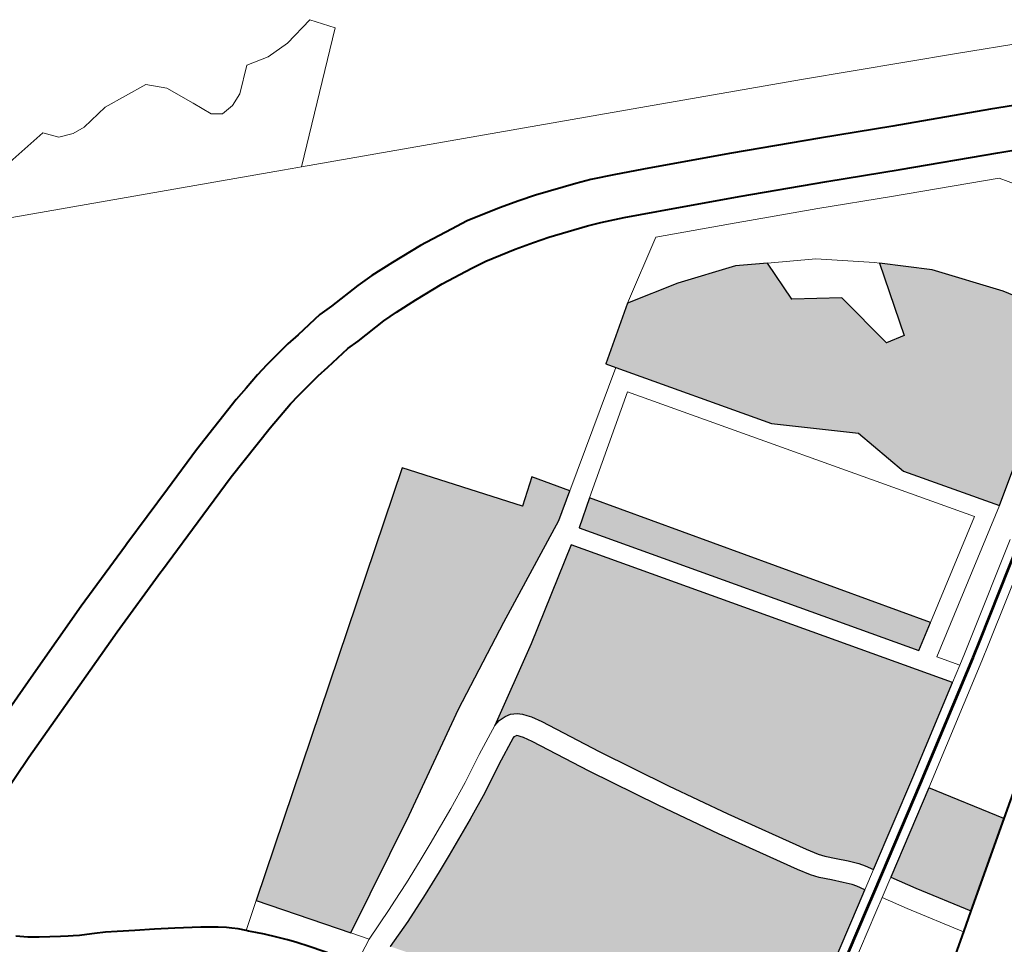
# Model space of a CAD drawing. Header units: metres. Extents: x 149090 to 149776, y 485756 to 486362.
# Tile 86 of 93: x 149590.94 to 149598.76, y 486329.17 to 486336.52. Entities that reach past the tile are written whole.
import ezdxf

# ---------------------------------------------------------------- set-up
doc = ezdxf.new("R2010")
doc.units = ezdxf.units.M
doc.header["$MEASUREMENT"] = 0
for name, color, linetype, lineweight in [('WVB-pen-brm-dik 018', 6, 'Continuous', 13), ('WVB-pen-brm-dik 050', 6, 'Continuous', 53), ('WVB-pen-dik 035', 1, 'Continuous', 40), ('WVB-raster-20%', 254, 'Continuous', 30), ('WVB-raster-60%', 253, 'Continuous', 30)]:
    doc.layers.add(name, color=color, linetype=linetype, lineweight=lineweight)

# ---------------------------------------------------------------- blocks, each defined once
blk = doc.blocks.new('INZET')
at = {"layer": 'WVB-raster-20%'}
for points in [[(-0.045455, -0.030839), (-0.046384, -0.029553), (-0.040528, -0.025267), (-0.039317, -0.02687), (-0.038925, -0.026576), (-0.038558, -0.027104), (-0.038974, -0.027388), (-0.040621, -0.028202), (-0.042006, -0.028917), (-0.043615, -0.029844)], [(-0.033117, -0.031228), (-0.034045, -0.029904), (-0.034282, -0.028997), (-0.035325, -0.028078), (-0.036834, -0.025925), (-0.036932, -0.025785), (-0.036092, -0.025194), (-0.035254, -0.025397), (-0.034347, -0.025699), (-0.033907, -0.025955), (-0.03392, -0.026647), (-0.033261, -0.027087), (-0.033092, -0.028083), (-0.032795, -0.028147), (-0.032455, -0.026982), (-0.031829, -0.027553), (-0.031104, -0.02848), (-0.030786, -0.028981), (-0.031064, -0.029177), (-0.030752, -0.029619), (-0.031428, -0.030079)], [(-0.035489, -0.032374), (-0.038779, -0.027668), (-0.038369, -0.027378), (-0.035081, -0.032116)], [(-0.038086, -0.034803), (-0.03816, -0.034682), (-0.038219, -0.03459), (-0.038338, -0.034459), (-0.03847, -0.034316), (-0.038597, -0.034183), (-0.038664, -0.034095), (-0.038772, -0.033923), (-0.03947, -0.032746), (-0.03998, -0.03184), (-0.040566, -0.030756), (-0.041039, -0.029843), (-0.04113, -0.029689), (-0.041176, -0.029626), (-0.04122, -0.029572), (-0.041284, -0.029513), (-0.041375, -0.029462), (-0.041468, -0.029442), (-0.04158, -0.029438), (-0.041683, -0.029466), (-0.040464, -0.028738), (-0.03904, -0.027818), (-0.035349, -0.033098), (-0.036735, -0.033969)], [(-0.0372, -0.036233), (-0.037706, -0.035434), (-0.037931, -0.03506), (-0.036618, -0.03425), (-0.035923, -0.035335)]]:
    blk.add_hatch(color=256, dxfattribs=at).paths.add_polyline_path(points)
at = {"layer": 'WVB-raster-20%', "extrusion": (0, 0, -1)}
blk.add_hatch(color=256, dxfattribs=at).paths.add_polyline_path([(0.041203, -0.03672), (0.040535, -0.036317), (0.038605, -0.035123), (0.038384, -0.034987), (0.038457, -0.034868), (0.038498, -0.034804), (0.038596, -0.034695), (0.038725, -0.034555), (0.038864, -0.03441), (0.038952, -0.034294), (0.039071, -0.034105), (0.039773, -0.032922), (0.040286, -0.032009), (0.040875, -0.03092), (0.041346, -0.030012), (0.041422, -0.029882), (0.041454, -0.02984), (0.041477, -0.029811), (0.041491, -0.029798), (0.041499, -0.029793), (0.041512, -0.029791), (0.04154, -0.029789), (0.041558, -0.029795), (0.041992, -0.030009), (0.042432, -0.030246), (0.042865, -0.030455), (0.043466, -0.03073), (0.043749, -0.030856), (0.044139, -0.031021), (0.044611, -0.031213), (0.045066, -0.031377)])
at = {"layer": 'WVB-pen-brm-dik 018'}
for p, q in [((-0.039355, -0.020307), (-0.046798, -0.016794)), ((-0.042885, -0.017712), (-0.042125, -0.017628)), ((-0.042125, -0.017628), (-0.042885, -0.017712)), ((-0.042125, -0.017628), (-0.041956, -0.017831)), ((-0.041956, -0.017831), (-0.042125, -0.017628)), ((-0.041956, -0.017831), (-0.041736, -0.017915)), ((-0.041736, -0.017915), (-0.041956, -0.017831)), ((-0.041736, -0.017915), (-0.041534, -0.017932)), ((-0.041534, -0.017932), (-0.041736, -0.017915)), ((-0.041534, -0.017932), (-0.041078, -0.017865)), ((-0.041078, -0.017865), (-0.041534, -0.017932)), ((-0.041078, -0.017865), (-0.040342, -0.017943)), ((-0.040342, -0.017943), (-0.041078, -0.017865)), ((-0.040342, -0.017943), (-0.040106, -0.01818)), ((-0.040106, -0.01818), (-0.040342, -0.017943)), ((-0.040106, -0.01818), (-0.039903, -0.018619)), ((-0.039903, -0.018619), (-0.040106, -0.01818)), ((-0.038129, -0.018704), (-0.037623, -0.018602)), ((-0.037623, -0.018602), (-0.038129, -0.018704)), ((-0.037623, -0.018602), (-0.037369, -0.01894)), ((-0.037369, -0.01894), (-0.037623, -0.018602)), ((-0.039903, -0.018619), (-0.039768, -0.018923)), ((-0.039768, -0.018923), (-0.039903, -0.018619)), ((-0.03921, -0.018923), (-0.038856, -0.018619)), ((-0.038856, -0.018619), (-0.03921, -0.018923)), ((-0.038856, -0.018619), (-0.038501, -0.018704)), ((-0.038501, -0.018704), (-0.038856, -0.018619)), ((-0.038501, -0.018704), (-0.038129, -0.018704)), ((-0.038129, -0.018704), (-0.038501, -0.018704)), ((-0.039768, -0.018923), (-0.039616, -0.019025)), ((-0.039616, -0.019025), (-0.039768, -0.018923)), ((-0.039413, -0.019008), (-0.03921, -0.018923)), ((-0.03921, -0.018923), (-0.039413, -0.019008)), ((-0.039616, -0.019025), (-0.039413, -0.019008)), ((-0.039413, -0.019008), (-0.039616, -0.019025)), ((-0.037369, -0.01894), (-0.039077, -0.020438)), ((-0.039077, -0.020438), (-0.037369, -0.01894)), ((-0.039131, -0.020412), (-0.039355, -0.020307)), ((-0.039077, -0.020438), (-0.039131, -0.020412)), ((-0.039077, -0.020438), (-0.034044, -0.022813)), ((-0.040661, -0.022588), (-0.040194, -0.022525)), ((-0.040194, -0.022525), (-0.039963, -0.022521)), ((-0.039963, -0.022521), (-0.039435, -0.022494)), ((-0.039435, -0.022494), (-0.039157, -0.022494)), ((-0.039157, -0.022494), (-0.038773, -0.022512)), ((-0.038773, -0.022512), (-0.038251, -0.022548)), ((-0.041343, -0.02269), (-0.040875, -0.022614)), ((-0.040875, -0.022614), (-0.040661, -0.022588)), ((-0.038251, -0.022548), (-0.0377, -0.022622)), ((-0.0377, -0.022622), (-0.037421, -0.022659)), ((-0.037421, -0.022659), (-0.036884, -0.022785)), ((-0.042057, -0.022864), (-0.041825, -0.022807)), ((-0.041825, -0.022807), (-0.041554, -0.022737)), ((-0.041554, -0.022737), (-0.041343, -0.02269)), ((-0.036884, -0.022785), (-0.036566, -0.02287)), ((-0.034044, -0.022813), (-0.031785, -0.023884)), ((-0.043036, -0.023152), (-0.042057, -0.022864)), ((-0.036566, -0.02287), (-0.036298, -0.02295)), ((-0.036298, -0.02295), (-0.035667, -0.023164)), ((-0.04377, -0.023395), (-0.043036, -0.023152)), ((-0.040776, -0.023307), (-0.041211, -0.023378)), ((-0.040571, -0.023282), (-0.040776, -0.023307)), ((-0.040141, -0.023224), (-0.040571, -0.023282)), ((-0.039939, -0.02322), (-0.040141, -0.023224)), ((-0.039418, -0.023194), (-0.039939, -0.02322)), ((-0.039173, -0.023194), (-0.039418, -0.023194)), ((-0.038813, -0.023211), (-0.039173, -0.023194)), ((-0.038322, -0.023245), (-0.038813, -0.023211)), ((-0.037792, -0.023316), (-0.038322, -0.023245)), ((-0.035667, -0.023164), (-0.035435, -0.023251)), ((-0.035435, -0.023251), (-0.035069, -0.023411)), ((-0.044798, -0.023737), (-0.04377, -0.023395)), ((-0.041391, -0.023418), (-0.041653, -0.023485)), ((-0.041211, -0.023378), (-0.041391, -0.023418)), ((-0.037547, -0.023349), (-0.037792, -0.023316)), ((-0.037054, -0.023464), (-0.037547, -0.023349)), ((-0.036758, -0.023543), (-0.037054, -0.023464)), ((-0.035069, -0.023411), (-0.034578, -0.023636)), ((-0.041874, -0.02354), (-0.042828, -0.02382)), ((-0.041653, -0.023485), (-0.041874, -0.02354)), ((-0.036511, -0.023617), (-0.036758, -0.023543)), ((-0.035902, -0.023824), (-0.036511, -0.023617)), ((-0.045962, -0.024128), (-0.044837, -0.02375)), ((-0.044837, -0.02375), (-0.044798, -0.023737)), ((-0.034578, -0.023636), (-0.033368, -0.024201)), ((-0.042828, -0.02382), (-0.043549, -0.02406)), ((-0.035699, -0.0239), (-0.035902, -0.023824)), ((-0.035354, -0.024051), (-0.035699, -0.0239)), ((-0.031785, -0.023884), (-0.029531, -0.024965)), ((-0.043549, -0.02406), (-0.044575, -0.0244)), ((-0.03487, -0.024272), (-0.035354, -0.024051)), ((-0.047203, -0.024573), (-0.045962, -0.024128)), ((-0.033368, -0.024201), (-0.032088, -0.024808)), ((-0.044575, -0.0244), (-0.044614, -0.024413)), ((-0.034816, -0.024297), (-0.03487, -0.024272)), ((-0.033666, -0.024834), (-0.034816, -0.024297)), ((-0.044614, -0.024413), (-0.045732, -0.024789)), ((-0.048265, -0.024952), (-0.047203, -0.024573)), ((-0.036092, -0.025194), (-0.03512, -0.024596)), ((-0.03512, -0.024596), (-0.036092, -0.025194)), ((-0.03512, -0.024596), (-0.034027, -0.025106)), ((-0.034027, -0.025106), (-0.03512, -0.024596)), ((-0.045732, -0.024789), (-0.046967, -0.025232)), ((-0.032391, -0.02544), (-0.033666, -0.024834)), ((-0.032088, -0.024808), (-0.031023, -0.025324)), ((-0.029531, -0.024965), (-0.027281, -0.026056)), ((-0.034027, -0.025106), (-0.032753, -0.02571)), ((-0.032753, -0.02571), (-0.034027, -0.025106)), ((-0.046967, -0.025232), (-0.048025, -0.025609)), ((-0.046384, -0.029553), (-0.040528, -0.025267)), ((-0.040528, -0.025267), (-0.039317, -0.02687)), ((-0.036932, -0.025785), (-0.036092, -0.025194)), ((-0.036092, -0.025194), (-0.035254, -0.025397)), ((-0.031023, -0.025324), (-0.029604, -0.026)), ((-0.035254, -0.025397), (-0.034347, -0.025699)), ((-0.031326, -0.025955), (-0.032391, -0.02544)), ((-0.048025, -0.025609), (-0.049158, -0.026035)), ((-0.036834, -0.025925), (-0.036932, -0.025785)), ((-0.034347, -0.025699), (-0.033907, -0.025955)), ((-0.032753, -0.02571), (-0.031689, -0.026226)), ((-0.031689, -0.026226), (-0.032753, -0.02571)), ((-0.038558, -0.027104), (-0.036834, -0.025925)), ((-0.036834, -0.025925), (-0.038558, -0.027104)), ((-0.035325, -0.028078), (-0.036834, -0.025925)), ((-0.033907, -0.025955), (-0.03392, -0.026647)), ((-0.033239, -0.026344), (-0.033907, -0.025955)), ((-0.033907, -0.025955), (-0.033239, -0.026344)), ((-0.029907, -0.02663), (-0.031326, -0.025955)), ((-0.029604, -0.026), (-0.028665, -0.026457)), ((-0.031689, -0.026226), (-0.030119, -0.026973)), ((-0.030119, -0.026973), (-0.031689, -0.026226)), ((-0.038369, -0.027378), (-0.036906, -0.026344)), ((-0.036906, -0.026344), (-0.038369, -0.027378)), ((-0.036906, -0.026344), (-0.033543, -0.031143)), ((-0.033543, -0.031143), (-0.036906, -0.026344)), ((-0.032514, -0.026928), (-0.033239, -0.026344)), ((-0.033239, -0.026344), (-0.032514, -0.026928)), ((-0.039317, -0.02687), (-0.038925, -0.026576)), ((-0.038925, -0.026576), (-0.038558, -0.027104)), ((-0.03392, -0.026647), (-0.033261, -0.027087)), ((-0.028971, -0.027086), (-0.029907, -0.02663)), ((-0.032795, -0.028147), (-0.032455, -0.026982)), ((-0.032455, -0.026982), (-0.032514, -0.026928)), ((-0.032514, -0.026928), (-0.032455, -0.026982)), ((-0.032455, -0.026982), (-0.031829, -0.027553)), ((-0.030119, -0.026973), (-0.029331, -0.028147)), ((-0.029331, -0.028147), (-0.030119, -0.026973)), ((-0.038558, -0.027104), (-0.038974, -0.027388)), ((-0.033261, -0.027087), (-0.033092, -0.028083)), ((-0.038779, -0.027668), (-0.038369, -0.027378)), ((-0.038369, -0.027378), (-0.035081, -0.032116)), ((-0.038974, -0.027388), (-0.040621, -0.028202)), ((-0.035489, -0.032374), (-0.038779, -0.027668)), ((-0.031829, -0.027553), (-0.031104, -0.02848)), ((-0.049833, -0.027816), (-0.049686, -0.027939)), ((-0.040464, -0.028738), (-0.03904, -0.027818)), ((-0.03904, -0.027818), (-0.035349, -0.033098)), ((-0.049686, -0.027939), (-0.049539, -0.028044)), ((-0.049539, -0.028044), (-0.049255, -0.028228)), ((-0.034282, -0.028997), (-0.035325, -0.028078)), ((-0.033092, -0.028083), (-0.032795, -0.028147)), ((-0.049255, -0.028228), (-0.049154, -0.028294)), ((-0.049154, -0.028294), (-0.049088, -0.028337)), ((-0.040621, -0.028202), (-0.042006, -0.028917)), ((-0.049088, -0.028337), (-0.049, -0.028389)), ((-0.049, -0.028389), (-0.048898, -0.028445)), ((-0.048898, -0.028445), (-0.048791, -0.028501)), ((-0.048791, -0.028501), (-0.048632, -0.028582)), ((-0.048632, -0.028582), (-0.048473, -0.028682)), ((-0.031104, -0.02848), (-0.030786, -0.028981)), ((-0.048473, -0.028682), (-0.048235, -0.028829)), ((-0.041683, -0.029466), (-0.040464, -0.028738)), ((-0.048235, -0.028829), (-0.04797, -0.028994)), ((-0.042006, -0.028917), (-0.043615, -0.029844)), ((-0.04797, -0.028994), (-0.047696, -0.029165)), ((-0.034045, -0.029904), (-0.034282, -0.028997)), ((-0.047696, -0.029165), (-0.047351, -0.029393)), ((-0.047351, -0.029393), (-0.047125, -0.02955)), ((-0.047125, -0.02955), (-0.047021, -0.029631)), ((-0.046384, -0.029553), (-0.046791, -0.029851)), ((-0.046791, -0.029851), (-0.046384, -0.029553)), ((-0.045455, -0.030839), (-0.046384, -0.029553)), ((-0.041683, -0.029466), (-0.042153, -0.029698)), ((-0.042153, -0.029698), (-0.041683, -0.029466)), ((-0.04158, -0.029438), (-0.041683, -0.029466)), ((-0.041468, -0.029442), (-0.04158, -0.029438)), ((-0.041375, -0.029462), (-0.041468, -0.029442)), ((-0.041284, -0.029513), (-0.041375, -0.029462)), ((-0.04122, -0.029572), (-0.041284, -0.029513)), ((-0.047021, -0.029631), (-0.046956, -0.029689)), ((-0.046956, -0.029689), (-0.04688, -0.029757)), ((-0.042153, -0.029698), (-0.042591, -0.029934)), ((-0.042591, -0.029934), (-0.042153, -0.029698)), ((-0.041176, -0.029626), (-0.04122, -0.029572)), ((-0.04113, -0.029689), (-0.041176, -0.029626)), ((-0.041039, -0.029843), (-0.04113, -0.029689)), ((-0.04688, -0.029757), (-0.046791, -0.029851)), ((-0.046791, -0.029851), (-0.046764, -0.029879)), ((-0.046764, -0.029879), (-0.046681, -0.029965)), ((-0.043615, -0.029844), (-0.045455, -0.030839)), ((-0.041992, -0.030009), (-0.041558, -0.029795)), ((-0.041558, -0.029795), (-0.04154, -0.029789)), ((-0.04154, -0.029789), (-0.041512, -0.029791)), ((-0.041512, -0.029791), (-0.041499, -0.029793)), ((-0.041499, -0.029793), (-0.041491, -0.029798)), ((-0.041491, -0.029798), (-0.041477, -0.029811)), ((-0.041477, -0.029811), (-0.041454, -0.02984)), ((-0.041454, -0.02984), (-0.041422, -0.029882)), ((-0.041422, -0.029882), (-0.041346, -0.030012)), ((-0.040566, -0.030756), (-0.041039, -0.029843)), ((-0.046681, -0.029965), (-0.046584, -0.030067)), ((-0.042591, -0.029934), (-0.043014, -0.030138)), ((-0.043014, -0.030138), (-0.042591, -0.029934)), ((-0.042432, -0.030246), (-0.041992, -0.030009)), ((-0.041346, -0.030012), (-0.040875, -0.03092)), ((-0.033117, -0.031228), (-0.034045, -0.029904)), ((-0.046584, -0.030067), (-0.046452, -0.030217)), ((-0.043014, -0.030138), (-0.04361, -0.030411)), ((-0.04361, -0.030411), (-0.043014, -0.030138)), ((-0.031428, -0.030079), (-0.033117, -0.031228)), ((-0.046452, -0.030217), (-0.046339, -0.030349)), ((-0.046339, -0.030349), (-0.046252, -0.030457)), ((-0.042865, -0.030455), (-0.042432, -0.030246)), ((-0.046252, -0.030457), (-0.046112, -0.030649)), ((-0.04361, -0.030411), (-0.043889, -0.030535)), ((-0.043889, -0.030535), (-0.04361, -0.030411)), ((-0.043466, -0.03073), (-0.042865, -0.030455)), ((-0.043889, -0.030535), (-0.044273, -0.030698)), ((-0.044273, -0.030698), (-0.043889, -0.030535)), ((-0.044273, -0.030698), (-0.044597, -0.030829)), ((-0.044597, -0.030829), (-0.044273, -0.030698)), ((-0.043749, -0.030856), (-0.043466, -0.03073)), ((-0.03998, -0.03184), (-0.040566, -0.030756)), ((-0.045273, -0.03109), (-0.045455, -0.030839)), ((-0.045455, -0.030839), (-0.045273, -0.03109)), ((-0.044742, -0.030888), (-0.045273, -0.03109)), ((-0.045273, -0.03109), (-0.044742, -0.030888)), ((-0.044597, -0.030829), (-0.044742, -0.030888)), ((-0.044742, -0.030888), (-0.044597, -0.030829)), ((-0.044139, -0.031021), (-0.043749, -0.030856)), ((-0.040875, -0.03092), (-0.040286, -0.032009)), ((-0.045651, -0.031284), (-0.045273, -0.03109)), ((-0.045273, -0.03109), (-0.045651, -0.031284)), ((-0.044611, -0.031213), (-0.044139, -0.031021)), ((-0.045066, -0.031377), (-0.044611, -0.031213)), ((-0.033117, -0.031228), (-0.035316, -0.03262)), ((-0.035316, -0.03262), (-0.033117, -0.031228)), ((-0.033543, -0.031143), (-0.035081, -0.032116)), ((-0.035081, -0.032116), (-0.033543, -0.031143)), ((-0.03947, -0.032746), (-0.03998, -0.03184)), ((-0.034691, -0.032679), (-0.03329, -0.031768)), ((-0.040286, -0.032009), (-0.039773, -0.032922)), ((-0.033124, -0.032018), (-0.034519, -0.032925)), ((-0.035081, -0.032116), (-0.035489, -0.032374)), ((-0.035316, -0.03262), (-0.035094, -0.032938)), ((-0.035094, -0.032938), (-0.035316, -0.03262)), ((-0.034929, -0.032834), (-0.034691, -0.032679)), ((-0.038772, -0.033923), (-0.03947, -0.032746)), ((-0.035094, -0.032938), (-0.034929, -0.032834)), ((-0.039773, -0.032922), (-0.039071, -0.034105)), ((-0.035349, -0.033098), (-0.035094, -0.032938)), ((-0.034519, -0.032925), (-0.034767, -0.033087)), ((-0.034767, -0.033087), (-0.036618, -0.03425)), ((-0.038664, -0.034095), (-0.038772, -0.033923)), ((-0.035923, -0.035335), (-0.033856, -0.033882)), ((-0.039071, -0.034105), (-0.038952, -0.034294)), ((-0.038597, -0.034183), (-0.038664, -0.034095)), ((-0.03847, -0.034316), (-0.038597, -0.034183)), ((-0.036618, -0.03425), (-0.035923, -0.035335)), ((-0.038952, -0.034294), (-0.038864, -0.03441)), ((-0.038864, -0.03441), (-0.038725, -0.034555)), ((-0.038338, -0.034459), (-0.03847, -0.034316)), ((-0.038725, -0.034555), (-0.038596, -0.034695)), ((-0.038219, -0.03459), (-0.038338, -0.034459)), ((-0.038596, -0.034695), (-0.038498, -0.034804)), ((-0.03816, -0.034682), (-0.038219, -0.03459)), ((-0.038086, -0.034803), (-0.03816, -0.034682)), ((-0.038498, -0.034804), (-0.038457, -0.034868)), ((-0.038457, -0.034868), (-0.038384, -0.034987)), ((-0.038384, -0.034987), (-0.038086, -0.034803)), ((-0.037931, -0.03506), (-0.038229, -0.035244)), ((-0.037706, -0.035434), (-0.037931, -0.03506)), ((-0.038229, -0.035244), (-0.038447, -0.035379)), ((-0.038003, -0.035618), (-0.038229, -0.035244)), ((-0.038229, -0.035244), (-0.038003, -0.035618)), ((-0.038447, -0.035379), (-0.040379, -0.036573)), ((-0.0372, -0.036233), (-0.037706, -0.035434)), ((-0.037487, -0.036435), (-0.038003, -0.035618)), ((-0.038003, -0.035618), (-0.037487, -0.036435)), ((-0.037487, -0.036435), (-0.0372, -0.036233)), ((-0.040521, -0.038568), (-0.037487, -0.036435))]:
    blk.add_line(p, q, dxfattribs=at)
at = {"layer": 'WVB-pen-brm-dik 050'}
blk.add_line((-0.038308, -0.035116), (-0.03801, -0.034933), dxfattribs=at)
at = {"layer": 'WVB-pen-brm-dik 050', "flags": 128}
for points in [[(-0.034601, -0.0328), (-0.033207, -0.031893), (-0.033063, -0.031794)], [(-0.036698, -0.034123), (-0.034848, -0.03296), (-0.034601, -0.0328)], [(-0.03801, -0.034933), (-0.036697, -0.034122)], [(-0.041104, -0.036836), (-0.040457, -0.036445), (-0.038526, -0.035251), (-0.038308, -0.035116)]]:
    blk.add_lwpolyline(points, dxfattribs=at)
at = {"layer": 'WVB-pen-dik 035', "flags": 128}
for points in [[(-0.034578, -0.023636), (-0.035069, -0.023411), (-0.035435, -0.023251), (-0.035667, -0.023164), (-0.036298, -0.02295), (-0.036566, -0.02287), (-0.036884, -0.022785), (-0.037421, -0.022659), (-0.0377, -0.022622), (-0.038251, -0.022548), (-0.038773, -0.022512), (-0.039157, -0.022494), (-0.039435, -0.022494), (-0.039963, -0.022521), (-0.040194, -0.022525), (-0.040661, -0.022588), (-0.040875, -0.022614), (-0.041343, -0.02269), (-0.041554, -0.022737), (-0.041825, -0.022807), (-0.042057, -0.022864), (-0.043036, -0.023152), (-0.04377, -0.023395), (-0.044798, -0.023737)], [(-0.044575, -0.0244), (-0.043549, -0.02406), (-0.042828, -0.02382), (-0.041874, -0.02354), (-0.041653, -0.023485), (-0.041391, -0.023418), (-0.041211, -0.023378), (-0.040776, -0.023307), (-0.040571, -0.023282), (-0.040141, -0.023224), (-0.039939, -0.02322), (-0.039418, -0.023194), (-0.039173, -0.023194), (-0.038813, -0.023211), (-0.038322, -0.023245), (-0.037792, -0.023316), (-0.037547, -0.023349), (-0.037054, -0.023464), (-0.036758, -0.023543), (-0.036511, -0.023617), (-0.035902, -0.023824), (-0.035699, -0.0239), (-0.035354, -0.024051), (-0.03487, -0.024272)], [(-0.044798, -0.023737), (-0.044837, -0.02375), (-0.045962, -0.024128), (-0.047203, -0.024573), (-0.048265, -0.024952), (-0.049406, -0.02538), (-0.049869, -0.025558)], [(-0.026889, -0.027324), (-0.028665, -0.026457), (-0.029604, -0.026), (-0.031023, -0.025324), (-0.032088, -0.024808), (-0.033368, -0.024201), (-0.034578, -0.023636)], [(-0.049617, -0.026211), (-0.049158, -0.026035), (-0.048025, -0.025609), (-0.046967, -0.025232), (-0.045732, -0.024789), (-0.044614, -0.024413), (-0.044575, -0.0244)], [(-0.03487, -0.024272), (-0.034816, -0.024297)], [(-0.034816, -0.024297), (-0.033666, -0.024834), (-0.032391, -0.02544), (-0.031326, -0.025955), (-0.029907, -0.02663), (-0.028971, -0.027086), (-0.02823, -0.027448)], [(-0.046791, -0.029851), (-0.04688, -0.029757), (-0.046956, -0.029689), (-0.047021, -0.029631), (-0.047125, -0.02955), (-0.047351, -0.029393), (-0.047696, -0.029165), (-0.04797, -0.028994), (-0.048235, -0.028829), (-0.048473, -0.028682), (-0.048632, -0.028582), (-0.048791, -0.028501), (-0.048898, -0.028445), (-0.049, -0.028389), (-0.049088, -0.028337), (-0.049154, -0.028294), (-0.049255, -0.028228), (-0.049539, -0.028044), (-0.049686, -0.027939), (-0.049833, -0.027816)], [(-0.045651, -0.031284), (-0.045685, -0.031237), (-0.045699, -0.031218), (-0.045986, -0.030821), (-0.046112, -0.030649), (-0.046252, -0.030457), (-0.046339, -0.030349), (-0.046452, -0.030217), (-0.046584, -0.030067), (-0.046681, -0.029965), (-0.046764, -0.029879), (-0.046791, -0.029851)], [(-0.033856, -0.033882), (-0.035923, -0.035335)], [(-0.035923, -0.035335), (-0.0372, -0.036233)], [(-0.0372, -0.036233), (-0.037487, -0.036435)], [(-0.037487, -0.036435), (-0.040521, -0.038568)]]:
    blk.add_lwpolyline(points, dxfattribs=at)
at = {"layer": 'WVB-raster-20%', "flags": 128}
for points in [[(-0.045455, -0.030839), (-0.043615, -0.029844), (-0.042006, -0.028917), (-0.040621, -0.028202), (-0.038974, -0.027388), (-0.038558, -0.027104), (-0.038925, -0.026576), (-0.039317, -0.02687), (-0.040528, -0.025267), (-0.046384, -0.029553)], [(-0.030786, -0.028981), (-0.031104, -0.02848), (-0.031829, -0.027553), (-0.032455, -0.026982), (-0.032795, -0.028147), (-0.033092, -0.028083), (-0.033261, -0.027087), (-0.03392, -0.026647), (-0.033907, -0.025955), (-0.034347, -0.025699), (-0.035254, -0.025397), (-0.036092, -0.025194), (-0.036932, -0.025785), (-0.036834, -0.025925), (-0.035325, -0.028078), (-0.034282, -0.028997), (-0.034045, -0.029904), (-0.033117, -0.031228), (-0.031428, -0.030079), (-0.030752, -0.029619), (-0.031064, -0.029177)], [(-0.035081, -0.032116), (-0.038369, -0.027378), (-0.038779, -0.027668), (-0.035489, -0.032374)], [(-0.035349, -0.033098), (-0.03904, -0.027818), (-0.040464, -0.028738), (-0.041683, -0.029466), (-0.04158, -0.029438), (-0.041468, -0.029442), (-0.041375, -0.029462), (-0.041284, -0.029513), (-0.04122, -0.029572), (-0.041176, -0.029626), (-0.04113, -0.029689), (-0.041039, -0.029843), (-0.040566, -0.030756), (-0.03998, -0.03184), (-0.03947, -0.032746), (-0.038772, -0.033923), (-0.038664, -0.034095), (-0.038597, -0.034183), (-0.03847, -0.034316), (-0.038338, -0.034459), (-0.038219, -0.03459), (-0.03816, -0.034682), (-0.038086, -0.034803), (-0.036735, -0.033969)], [(-0.035923, -0.035335), (-0.036618, -0.03425), (-0.037931, -0.03506), (-0.037706, -0.035434), (-0.0372, -0.036233)]]:
    blk.add_lwpolyline(points, close=True, dxfattribs=at)
blk.add_lwpolyline([(-0.040535, -0.036317), (-0.038605, -0.035123), (-0.038384, -0.034987), (-0.038457, -0.034868), (-0.038498, -0.034804), (-0.038596, -0.034695), (-0.038725, -0.034555), (-0.038864, -0.03441), (-0.038952, -0.034294), (-0.039071, -0.034105), (-0.039773, -0.032922), (-0.040286, -0.032009), (-0.040875, -0.03092), (-0.041346, -0.030012), (-0.041422, -0.029882), (-0.041454, -0.02984), (-0.041477, -0.029811), (-0.041491, -0.029798), (-0.041499, -0.029793), (-0.041512, -0.029791), (-0.04154, -0.029789), (-0.041558, -0.029795), (-0.041992, -0.030009), (-0.042432, -0.030246), (-0.042865, -0.030455), (-0.043466, -0.03073), (-0.043749, -0.030856), (-0.044139, -0.031021), (-0.044611, -0.031213), (-0.045066, -0.031377)], dxfattribs=at)

msp = doc.modelspace()

# ---------------------------------------------------------------- block references
at = {"layer": 'WVB-raster-60%', "xscale": 500.0000000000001, "yscale": 500.0000000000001, "zscale": 500.0000000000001, "rotation": 35.19028839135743}
msp.add_blockref('INZET', (149603.259, 486354.9637), dxfattribs=at)

doc.saveas('drawing.dxf')
